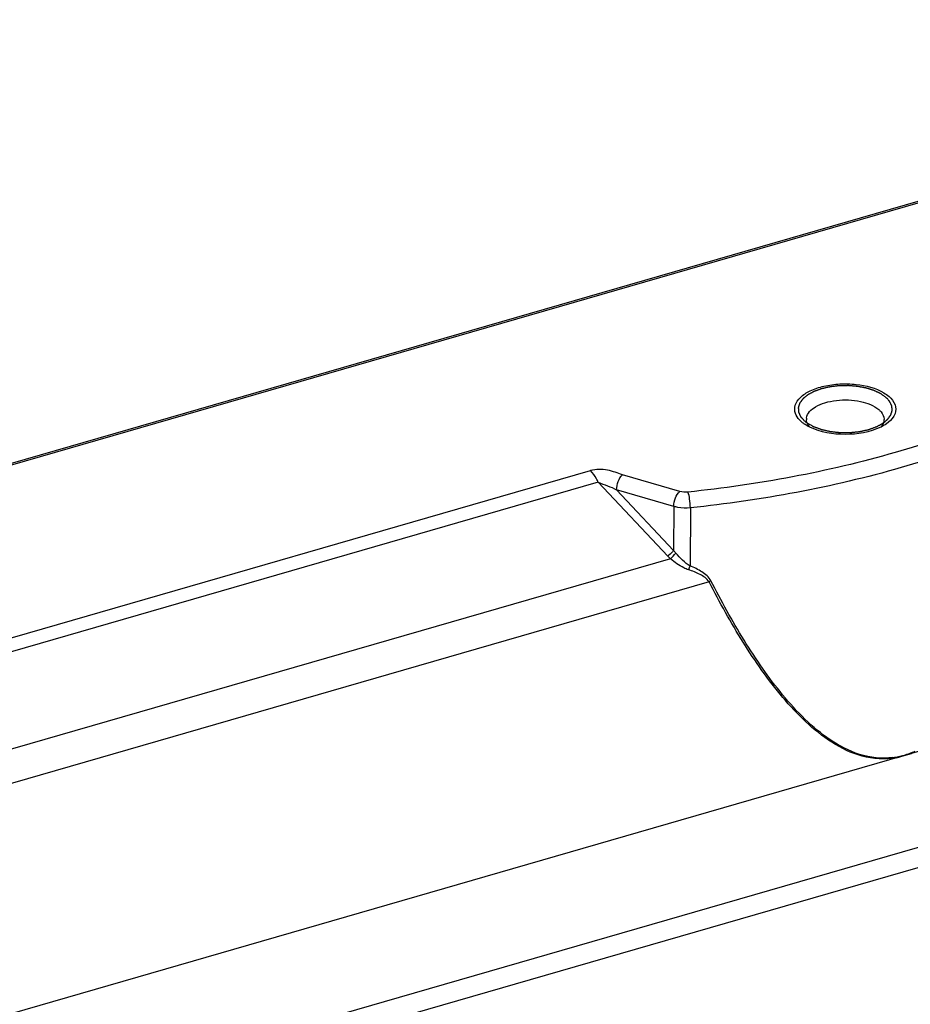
# Model space of a CAD drawing. Header units: millimetres. Extents: x 0 to 420, y 0 to 297.
# Tile 72 of 140: x 344.17 to 347.96, y 126.1 to 130.28. Entities that reach past the tile are written whole.
import ezdxf

# ---------------------------------------------------------------- set-up
doc = ezdxf.new("R2010")
doc.units = ezdxf.units.MM
doc.header["$LTSCALE"] = 23.1
doc.layers.get('0').update_dxf_attribs({"linetype": 'CONTINUOUS'})

msp = doc.modelspace()

# ---------------------------------------------------------------- linework, layer by layer
at = {"color": 7, "linetype": 'CONTINUOUS'}
for p, q in [((374.8549, 137.266), (341.6428, 127.6785)), ((374.866, 137.2622), (341.6539, 127.6747)), ((341.1123, 125.188), (377.2689, 135.6255)), ((341.1123, 124.781), (377.2689, 135.2185)), ((375.9171, 134.7416), (342.4642, 125.0846)), ((341.2201, 126.8148), (346.5996, 128.3678)), ((346.9786, 128.2794), (346.7352, 128.3497)), ((346.6324, 128.3181), (341.2529, 126.7652)), ((346.9281, 128.0041), (346.6324, 128.3181)), ((346.9529, 128.0277), (346.7102, 128.2855)), ((346.9536, 128.2153), (346.7102, 128.2855)), ((346.9536, 128.2153), (346.9529, 128.0277)), ((347.0239, 128.2096), (347.023, 127.9623)), ((346.9398, 127.9926), (341.1389, 126.318)), ((347.1034, 127.8946), (341.1723, 126.1824)), ((347.9323, 127.1567), (347.9644, 127.166)), ((347.9001, 127.1475), (347.9323, 127.1567)), ((347.9323, 127.1567), (347.9323, 127.1583))]:
    msp.add_line(p, q, dxfattribs=at)
for centre, radius, start, end in [((347.5588, 128.5857), 0.0415, 172.5303, 179.9945), ((347.5587, 128.5857), 0.0414, 180.0087, 183.7511), ((347.5824, 128.675), 0.1319, 229.1425, 232.5415), ((347.5911, 128.6864), 0.1462, 232.5216, 234.7322), ((347.0852, 128.1519), 0.2157, 223.2538, 227.6128), ((344.4006, 130.328), 3.4499, 317.3936, 317.9395), ((347.1081, 128.1472), 0.1958, 217.6017, 221.7217), ((347.838, 127.4845), 0.3395, 286.1192, 290.3056), ((347.8298, 127.5067), 0.3632, 290.3025, 294.356), ((347.8439, 127.4622), 0.3165, 277.5091, 281.8748), ((347.8424, 127.4692), 0.3236, 281.8732, 286.1121)]:
    msp.add_arc(centre, radius, start, end, dxfattribs=at)
for points, knots in [([(348.6269, 128.7423), (348.3971, 128.6136), (347.867, 128.4092), (347.3112, 128.3076), (347.0138, 128.2766)], [0, 0, 0, 0, 0.468229, 1, 1, 1, 1]), ([(347.4706, 128.6103), (347.4667, 128.6213), (347.4662, 128.6484), (347.4925, 128.6834), (347.5359, 128.7102), (347.5933, 128.7289), (347.6595, 128.7377), (347.7466, 128.7353), (347.8116, 128.7192), (347.847, 128.6981)], [0, 0, 0, 0, 0.078191, 0.166995, 0.279751, 0.416139, 0.56818, 0.72436, 1, 1, 1, 1]), ([(348.6642, 128.6831), (348.4305, 128.5523), (347.8915, 128.3444), (347.3264, 128.2411), (347.0239, 128.2096)], [0, 0, 0, 0, 0.468229, 1, 1, 1, 1]), ([(347.5176, 128.5911), (347.5203, 128.6115), (347.5506, 128.6395), (347.5977, 128.6579), (347.6625, 128.6709), (347.742, 128.6675), (347.8039, 128.6454), (347.8252, 128.6269)], [0, 0, 0, 0, 0.180281, 0.306831, 0.451473, 0.752909, 1, 1, 1, 1]), ([(347.8685, 128.6827), (347.8794, 128.6733), (347.8979, 128.6515), (347.8982, 128.6221), (347.894, 128.6103)], [0, 0, 0, 0, 0.537529, 1, 1, 1, 1]), ([(347.4961, 128.5752), (347.4931, 128.5779), (347.4826, 128.5879), (347.4741, 128.6004), (347.4706, 128.6103)], [0, 0, 0, 0, 0.274993, 1, 1, 1, 1]), ([(347.8252, 128.6269), (347.8286, 128.624), (347.8399, 128.6129), (347.8473, 128.597), (347.8473, 128.5857)], [0, 0, 0, 0, 0.285678, 1, 1, 1, 1]), ([(347.8473, 128.5857), (347.8473, 128.5828), (347.846, 128.5706), (347.8394, 128.5594), (347.8332, 128.5524)], [0, 0, 0, 0, 0.234807, 1, 1, 1, 1]), ([(347.894, 128.6103), (347.8926, 128.6063), (347.8844, 128.589), (347.8699, 128.5755), (347.8578, 128.5669)], [0, 0, 0, 0, 0.223193, 1, 1, 1, 1]), ([(347.8331, 128.5524), (347.787, 128.5297), (347.6822, 128.5133), (347.5773, 128.5298), (347.5313, 128.5525)], [0, 0, 0, 0, 0.500101, 1, 1, 1, 1]), ([(346.7352, 128.3497), (346.7248, 128.3527), (346.7044, 128.3615), (346.6598, 128.3733), (346.6227, 128.3744), (346.5996, 128.3678)], [0, 0, 0, 0, 0.232885, 0.47843, 1, 1, 1, 1]), ([(346.6324, 128.3181), (346.6302, 128.3233), (346.6217, 128.3413), (346.6104, 128.3584), (346.5996, 128.3678)], [0, 0, 0, 0, 0.283819, 1, 1, 1, 1]), ([(346.7102, 128.2855), (346.7103, 128.298), (346.7155, 128.321), (346.7269, 128.3426), (346.7352, 128.3497)], [0, 0, 0, 0, 0.533342, 1, 1, 1, 1]), ([(346.6324, 128.3181), (346.6456, 128.3129), (346.6718, 128.3029), (346.6987, 128.2934), (346.7102, 128.2855)], [0, 0, 0, 0, 0.505486, 1, 1, 1, 1]), ([(346.9536, 128.2153), (346.9537, 128.2277), (346.959, 128.2507), (346.9703, 128.2723), (346.9786, 128.2794)], [0, 0, 0, 0, 0.533342, 1, 1, 1, 1]), ([(347.0239, 128.2096), (347.0239, 128.2221), (347.0217, 128.2447), (347.0177, 128.2673), (347.0138, 128.2766)], [0, 0, 0, 0, 0.55256, 1, 1, 1, 1]), ([(347.0239, 128.2096), (347.0061, 128.2078), (346.9821, 128.2085), (346.959, 128.2137), (346.9536, 128.2153)], [0, 0, 0, 0, 0.760758, 1, 1, 1, 1]), ([(346.9529, 128.0277), (346.9511, 128.0258), (346.943, 128.0178), (346.9347, 128.0099), (346.9281, 128.0041)], [0, 0, 0, 0, 0.226536, 1, 1, 1, 1]), ([(347.023, 127.9623), (347.0113, 127.9687), (346.9902, 127.9867), (346.9713, 128.0064), (346.9619, 128.0169)], [0, 0, 0, 0, 0.486981, 1, 1, 1, 1]), ([(347.0162, 127.9464), (347.0093, 127.9485), (346.9818, 127.9605), (346.9573, 127.9782), (346.9398, 127.9926)], [0, 0, 0, 0, 0.240836, 1, 1, 1, 1]), ([(347.1113, 127.8995), (347.1032, 127.9153), (347.0734, 127.9401), (347.0405, 127.9554), (347.023, 127.9623)], [0, 0, 0, 0, 0.487007, 1, 1, 1, 1]), ([(347.1034, 127.8946), (347.0949, 127.9089), (347.0646, 127.9292), (347.0329, 127.941), (347.0162, 127.9464)], [0, 0, 0, 0, 0.486348, 1, 1, 1, 1]), ([(347.9002, 127.1475), (347.8522, 127.1387), (347.7526, 127.1448), (347.6225, 127.2086), (347.5119, 127.2982), (347.3818, 127.4386), (347.2432, 127.6379), (347.1484, 127.8076), (347.1034, 127.8946)], [0, 0, 0, 0, 0.126735, 0.249041, 0.37142, 0.494975, 0.745536, 1, 1, 1, 1]), ([(347.8853, 127.1485), (347.838, 127.1423), (347.7411, 127.1531), (347.6157, 127.2194), (347.5087, 127.3095), (347.3825, 127.4493), (347.2476, 127.6463), (347.1552, 127.8138), (347.1113, 127.8995)], [0, 0, 0, 0, 0.125971, 0.248195, 0.370707, 0.494429, 0.745297, 1, 1, 1, 1])]:
    msp.add_open_spline(points, degree=3, knots=knots, dxfattribs=at)
at = {"color": 2, "linetype": 'CONTINUOUS'}
for points, knots in [([(347.8555, 128.679), (347.8536, 128.6803), (347.8498, 128.683), (347.8451, 128.6863), (347.8413, 128.6889), (347.8389, 128.6906), (347.837, 128.6919), (347.8356, 128.6929), (347.8344, 128.6937), (347.8336, 128.6943), (347.8331, 128.6946), (347.8328, 128.6949), (347.8323, 128.6951), (347.8317, 128.6953), (347.8307, 128.6958), (347.8292, 128.6965), (347.8274, 128.6974), (347.8251, 128.6985), (347.8221, 128.6999), (347.8185, 128.7015), (347.815, 128.7032), (347.812, 128.7046), (347.8097, 128.7057), (347.8079, 128.7066), (347.8064, 128.7072), (347.8054, 128.7077), (347.8048, 128.708), (347.8043, 128.7082), (347.8038, 128.7084), (347.8031, 128.7086), (347.8019, 128.709), (347.8002, 128.7095), (347.7981, 128.7102), (347.7954, 128.711), (347.7919, 128.7121), (347.7878, 128.7134), (347.7836, 128.7147), (347.7802, 128.7158), (347.7774, 128.7166), (347.7754, 128.7173), (347.7736, 128.7178), (347.7724, 128.7182), (347.7717, 128.7184), (347.7712, 128.7186), (347.7706, 128.7187), (347.7699, 128.7188), (347.7685, 128.7191), (347.7666, 128.7194), (347.7643, 128.7199), (347.7612, 128.7205), (347.7573, 128.7212), (347.7526, 128.7221), (347.748, 128.723), (347.7433, 128.7238), (347.7395, 128.7246), (347.7368, 128.7251), (347.7352, 128.7254), (347.7341, 128.7256), (347.7328, 128.7257), (347.7312, 128.7258), (347.7284, 128.726), (347.7244, 128.7264), (347.7196, 128.7268), (347.7148, 128.7272), (347.71, 128.7276), (347.7052, 128.728), (347.7012, 128.7283), (347.6984, 128.7285), (347.6967, 128.7287), (347.6956, 128.7288), (347.6943, 128.7287), (347.6927, 128.7287), (347.6899, 128.7287), (347.6858, 128.7286), (347.6809, 128.7285), (347.676, 128.7285), (347.6712, 128.7284), (347.6663, 128.7283), (347.6622, 128.7282), (347.6594, 128.7282), (347.6578, 128.7282), (347.6565, 128.7282), (347.6553, 128.728), (347.6538, 128.7278), (347.651, 128.7275), (347.647, 128.7271), (347.6423, 128.7265), (347.6375, 128.726), (347.6328, 128.7254), (347.628, 128.7249), (347.624, 128.7244), (347.6213, 128.7241), (347.6197, 128.7239), (347.6185, 128.7238), (347.6174, 128.7235), (347.6159, 128.7232), (347.6132, 128.7226), (347.6094, 128.7217), (347.6049, 128.7207), (347.6004, 128.7197), (347.5959, 128.7187), (347.5921, 128.7178), (347.5891, 128.7171), (347.5868, 128.7166), (347.5849, 128.7162), (347.5836, 128.7159), (347.5829, 128.7157), (347.5823, 128.7156), (347.5818, 128.7154), (347.5811, 128.7152), (347.58, 128.7148), (347.5783, 128.7142), (347.5763, 128.7135), (347.5737, 128.7125), (347.5704, 128.7113), (347.5664, 128.7099), (347.5625, 128.7085), (347.5591, 128.7073), (347.5565, 128.7064), (347.5545, 128.7057), (347.5529, 128.7051), (347.5517, 128.7046), (347.5511, 128.7044), (347.5505, 128.7042), (347.5501, 128.704), (347.5496, 128.7037), (347.5486, 128.7032), (347.5472, 128.7025), (347.5455, 128.7016), (347.5433, 128.7004), (347.5405, 128.6989), (347.5372, 128.6971), (347.5339, 128.6953), (347.5311, 128.6939), (347.5288, 128.6927), (347.5272, 128.6918), (347.5258, 128.691), (347.5248, 128.6905), (347.5243, 128.6902), (347.5238, 128.69), (347.5235, 128.6897), (347.5231, 128.6894), (347.5223, 128.6888), (347.5212, 128.6879), (347.52, 128.6869), (347.5182, 128.6855), (347.5161, 128.6838), (347.5135, 128.6817), (347.5109, 128.6797), (347.5088, 128.6779), (347.507, 128.6766), (347.5057, 128.6755), (347.5047, 128.6747), (347.5039, 128.6741), (347.5035, 128.6737), (347.5031, 128.6735), (347.5029, 128.6732), (347.5026, 128.6728), (347.5021, 128.6721), (347.5014, 128.6711), (347.5005, 128.67), (347.4993, 128.6684), (347.4979, 128.6665), (347.4961, 128.6642), (347.4944, 128.6618), (347.4929, 128.6599), (347.4917, 128.6584), (347.4909, 128.6572), (347.4901, 128.6562), (347.4896, 128.6556), (347.4893, 128.6552), (347.4891, 128.6549), (347.489, 128.6546), (347.4889, 128.6542), (347.4886, 128.6535), (347.4883, 128.6525), (347.4879, 128.6513), (347.4874, 128.6497), (347.4867, 128.6477), (347.4859, 128.6452), (347.4851, 128.6428), (347.4845, 128.6408), (347.4839, 128.6392), (347.4835, 128.638), (347.4832, 128.637), (347.483, 128.6363), (347.4828, 128.6359), (347.4827, 128.6356), (347.4828, 128.6353), (347.4828, 128.6349), (347.4828, 128.6342), (347.4829, 128.6332), (347.483, 128.632), (347.4831, 128.6303), (347.4832, 128.6283), (347.4833, 128.6259), (347.4835, 128.6234), (347.4836, 128.6214), (347.4837, 128.6198), (347.4838, 128.6185), (347.4839, 128.6175), (347.4839, 128.6168), (347.4839, 128.6164), (347.4839, 128.6161), (347.4841, 128.6158), (347.4843, 128.6154), (347.4846, 128.6147), (347.4851, 128.6137), (347.4856, 128.6125), (347.4863, 128.611), (347.4873, 128.609), (347.4883, 128.6066), (347.4894, 128.6042), (347.4904, 128.6022), (347.4911, 128.6007), (347.4916, 128.5995), (347.4921, 128.5985), (347.4924, 128.5978), (347.4926, 128.5974), (347.4927, 128.5971), (347.493, 128.5968), (347.4933, 128.5964), (347.4939, 128.5958), (347.4948, 128.5948), (347.4958, 128.5937), (347.4972, 128.5922), (347.4989, 128.5903), (347.5016, 128.5873), (347.505, 128.5835), (347.5077, 128.5805), (347.5091, 128.579)], [0, 0, 0, 0, 0.015625, 0.03125, 0.039062, 0.046875, 0.050781, 0.054688, 0.058594, 0.060547, 0.061523, 0.0625, 0.063477, 0.064453, 0.066406, 0.070312, 0.074219, 0.078125, 0.085938, 0.09375, 0.101562, 0.109375, 0.113281, 0.117188, 0.121094, 0.123047, 0.124023, 0.125, 0.125977, 0.126953, 0.128906, 0.132812, 0.136719, 0.140625, 0.148438, 0.15625, 0.164062, 0.171875, 0.175781, 0.179688, 0.183594, 0.185547, 0.186523, 0.1875, 0.188477, 0.189453, 0.191406, 0.195312, 0.199219, 0.203125, 0.210938, 0.21875, 0.226562, 0.234375, 0.242188, 0.246094, 0.248047, 0.25, 0.251953, 0.253906, 0.257812, 0.265625, 0.273438, 0.28125, 0.289062, 0.296875, 0.304688, 0.308594, 0.310547, 0.3125, 0.314453, 0.316406, 0.320312, 0.328125, 0.335938, 0.34375, 0.351562, 0.359375, 0.367188, 0.371094, 0.373047, 0.375, 0.376953, 0.378906, 0.382812, 0.390625, 0.398438, 0.40625, 0.414062, 0.421875, 0.429688, 0.433594, 0.435547, 0.4375, 0.439453, 0.441406, 0.445312, 0.453125, 0.460938, 0.46875, 0.476562, 0.484375, 0.488281, 0.492188, 0.496094, 0.498047, 0.499023, 0.5, 0.500977, 0.501953, 0.503906, 0.507812, 0.511719, 0.515625, 0.523438, 0.53125, 0.539062, 0.546875, 0.550781, 0.554688, 0.558594, 0.560547, 0.561523, 0.5625, 0.563477, 0.564453, 0.566406, 0.570312, 0.574219, 0.578125, 0.585938, 0.59375, 0.601562, 0.609375, 0.613281, 0.617188, 0.621094, 0.623047, 0.624023, 0.625, 0.625977, 0.626953, 0.628906, 0.632812, 0.636719, 0.640625, 0.648438, 0.65625, 0.664062, 0.671875, 0.675781, 0.679688, 0.683594, 0.685547, 0.686523, 0.6875, 0.688477, 0.689453, 0.691406, 0.695312, 0.699219, 0.703125, 0.710938, 0.71875, 0.726562, 0.734375, 0.738281, 0.742188, 0.746094, 0.748047, 0.749023, 0.75, 0.750977, 0.751953, 0.753906, 0.757812, 0.761719, 0.765625, 0.773438, 0.78125, 0.789062, 0.796875, 0.800781, 0.804688, 0.808594, 0.810547, 0.811523, 0.8125, 0.813477, 0.814453, 0.816406, 0.820312, 0.824219, 0.828125, 0.835938, 0.84375, 0.851562, 0.859375, 0.863281, 0.867188, 0.871094, 0.873047, 0.874023, 0.875, 0.875977, 0.876953, 0.878906, 0.882812, 0.886719, 0.890625, 0.898438, 0.90625, 0.914062, 0.921875, 0.925781, 0.929688, 0.933594, 0.935547, 0.936523, 0.9375, 0.938477, 0.939453, 0.941406, 0.945312, 0.949219, 0.953125, 0.960938, 0.96875, 0.984375, 1, 1, 1, 1]), ([(347.8443, 128.5704), (347.8467, 128.5724), (347.8503, 128.5754), (347.8545, 128.579), (347.8568, 128.581), (347.8586, 128.5825), (347.8604, 128.584), (347.8618, 128.5852), (347.8627, 128.5859), (347.863, 128.5863), (347.8634, 128.5865), (347.8636, 128.5868), (347.8639, 128.5873), (347.8644, 128.588), (347.8652, 128.5891), (347.8662, 128.5905), (347.8678, 128.5928), (347.8698, 128.5956), (347.8719, 128.5984), (347.8735, 128.6007), (347.8745, 128.6021), (347.8753, 128.6032), (347.8758, 128.6039), (347.8761, 128.6044), (347.8763, 128.6047), (347.8764, 128.605), (347.8765, 128.6054), (347.8768, 128.6063), (347.8772, 128.6076), (347.8777, 128.6094), (347.8782, 128.6112), (347.879, 128.6135), (347.8797, 128.6159), (347.8804, 128.6183), (347.8808, 128.6197), (347.8812, 128.6209), (347.8815, 128.6218), (347.8817, 128.6226), (347.8818, 128.6231), (347.8819, 128.6234), (347.882, 128.6236), (347.882, 128.6238), (347.882, 128.6241), (347.8819, 128.6246), (347.8819, 128.6254), (347.8818, 128.6263), (347.8817, 128.6275), (347.8815, 128.629), (347.8813, 128.6314), (347.8811, 128.6338), (347.8809, 128.6362), (347.8808, 128.638), (347.8806, 128.6398), (347.8805, 128.6411), (347.8805, 128.642), (347.8804, 128.6424), (347.8804, 128.6427), (347.8803, 128.643), (347.88, 128.6435), (347.8797, 128.6442), (347.8791, 128.6454), (347.8784, 128.6468), (347.8773, 128.6492), (347.8759, 128.6521), (347.8746, 128.655), (347.8734, 128.6573), (347.8728, 128.6588), (347.8722, 128.6599), (347.8718, 128.6607), (347.8716, 128.6612), (347.8715, 128.6615), (347.8712, 128.6617), (347.8709, 128.6621), (347.8701, 128.6629), (347.869, 128.6641), (347.8675, 128.6658), (347.866, 128.6674), (347.864, 128.6696), (347.8605, 128.6735), (347.8575, 128.6768), (347.8555, 128.679)], [0, 0, 0, 0, 0.0625, 0.09375, 0.109375, 0.125, 0.140625, 0.15625, 0.160156, 0.164062, 0.166016, 0.167969, 0.171875, 0.179688, 0.1875, 0.203125, 0.21875, 0.25, 0.28125, 0.296875, 0.3125, 0.320312, 0.328125, 0.332031, 0.333984, 0.335938, 0.339844, 0.34375, 0.359375, 0.375, 0.390625, 0.40625, 0.4375, 0.453125, 0.46875, 0.476562, 0.484375, 0.492188, 0.496094, 0.498047, 0.5, 0.501953, 0.503906, 0.507812, 0.515625, 0.523438, 0.53125, 0.546875, 0.5625, 0.59375, 0.609375, 0.625, 0.640625, 0.65625, 0.660156, 0.664062, 0.666016, 0.667969, 0.671875, 0.679688, 0.6875, 0.703125, 0.71875, 0.75, 0.78125, 0.796875, 0.8125, 0.820312, 0.828125, 0.832031, 0.833984, 0.835938, 0.839844, 0.84375, 0.859375, 0.875, 0.890625, 0.90625, 0.9375, 1, 1, 1, 1]), ([(347.5091, 128.579), (347.5094, 128.5787), (347.5099, 128.5783), (347.5104, 128.5779), (347.5108, 128.5775), (347.5116, 128.5769), (347.5128, 128.5759), (347.5142, 128.5748), (347.5156, 128.5737), (347.5168, 128.5728), (347.5178, 128.5721), (347.5189, 128.5713), (347.5198, 128.5707), (347.5203, 128.5703)], [0, 0, 0, 0, 0.125, 0.15625, 0.1875, 0.25, 0.375, 0.5, 0.625, 0.75, 0.8125, 0.875, 1, 1, 1, 1]), ([(347.5203, 128.5703), (347.523, 128.5689), (347.5282, 128.5659), (347.5347, 128.5623), (347.5393, 128.5597), (347.5419, 128.5583), (347.5439, 128.5572), (347.5456, 128.5563), (347.5469, 128.5555), (347.5477, 128.5551), (347.5483, 128.5547), (347.5491, 128.5545), (347.5505, 128.5539), (347.5533, 128.5529), (347.5573, 128.5515), (347.562, 128.5498), (347.5668, 128.548), (347.5715, 128.5463), (347.5755, 128.5449), (347.5782, 128.5438), (347.5798, 128.5433), (347.581, 128.5428), (347.582, 128.5425), (347.5829, 128.5423), (347.5842, 128.542), (347.5871, 128.5413), (347.5916, 128.5403), (347.597, 128.5391), (347.6024, 128.5379), (347.6077, 128.5367), (347.6122, 128.5357), (347.6158, 128.5349), (347.618, 128.5344), (347.6196, 128.5341), (347.6205, 128.5339), (347.6214, 128.5338), (347.6226, 128.5337), (347.6255, 128.5334), (347.6298, 128.5329), (347.6356, 128.5323), (347.6413, 128.5317), (347.6471, 128.5311), (347.6519, 128.5305), (347.6557, 128.5301), (347.6581, 128.5299), (347.66, 128.5297), (347.6615, 128.5295), (347.6629, 128.5296), (347.6649, 128.5295), (347.6673, 128.5295), (347.6732, 128.5295), (347.682, 128.5295), (347.6909, 128.5295), (347.6967, 128.5295), (347.6992, 128.5295), (347.7011, 128.5295), (347.7026, 128.5295), (347.7041, 128.5296), (347.706, 128.5298), (347.7084, 128.5301), (347.7122, 128.5305), (347.717, 128.531), (347.7228, 128.5316), (347.7285, 128.5322), (347.7343, 128.5328), (347.7386, 128.5333), (347.7415, 128.5336), (347.7427, 128.5337), (347.7436, 128.5338), (347.7445, 128.534), (347.7461, 128.5343), (347.7483, 128.5348), (347.7519, 128.5356), (347.7564, 128.5366), (347.7618, 128.5378), (347.7671, 128.539), (347.7725, 128.5402), (347.777, 128.5412), (347.7799, 128.5418), (347.7812, 128.5421), (347.7822, 128.5423), (347.7831, 128.5427), (347.7843, 128.5431), (347.7859, 128.5437), (347.7887, 128.5447), (347.7927, 128.5462), (347.7974, 128.5479), (347.8022, 128.5496), (347.8069, 128.5513), (347.8109, 128.5528), (347.8137, 128.5538), (347.8151, 128.5543), (347.8159, 128.5546), (347.8165, 128.5549), (347.8174, 128.5554), (347.8187, 128.5561), (347.8204, 128.5571), (347.8224, 128.5582), (347.825, 128.5596), (347.8297, 128.5622), (347.8363, 128.5659), (347.8417, 128.5689), (347.8443, 128.5704)], [0, 0, 0, 0, 0.03125, 0.0625, 0.078125, 0.085938, 0.09375, 0.101562, 0.105469, 0.109375, 0.111328, 0.113281, 0.117188, 0.125, 0.140625, 0.15625, 0.171875, 0.1875, 0.203125, 0.210938, 0.214844, 0.21875, 0.222656, 0.224609, 0.226562, 0.234375, 0.25, 0.265625, 0.28125, 0.296875, 0.3125, 0.320312, 0.328125, 0.332031, 0.333984, 0.335938, 0.339844, 0.34375, 0.359375, 0.375, 0.390625, 0.40625, 0.421875, 0.429688, 0.4375, 0.441406, 0.445312, 0.449219, 0.453125, 0.460938, 0.46875, 0.5, 0.53125, 0.539062, 0.546875, 0.550781, 0.554688, 0.558594, 0.5625, 0.570312, 0.578125, 0.59375, 0.609375, 0.625, 0.640625, 0.65625, 0.660156, 0.664062, 0.666016, 0.667969, 0.671875, 0.679688, 0.6875, 0.703125, 0.71875, 0.734375, 0.75, 0.765625, 0.773438, 0.775391, 0.777344, 0.78125, 0.785156, 0.789062, 0.796875, 0.8125, 0.828125, 0.84375, 0.859375, 0.875, 0.882812, 0.886719, 0.888672, 0.890625, 0.894531, 0.898438, 0.90625, 0.914062, 0.921875, 0.9375, 0.96875, 1, 1, 1, 1])]:
    msp.add_open_spline(points, degree=3, knots=knots, dxfattribs=at)
at = {"color": 7, "linetype": 'CONTINUOUS'}
for points in [[(347.847, 128.6981), (347.8546, 128.6936), (347.8618, 128.6885), (347.8685, 128.6827)], [(347.5313, 128.5525), (347.5228, 128.5567), (347.5145, 128.5615), (347.5067, 128.567)], [(347.526, 128.5592), (347.5213, 128.5662), (347.5179, 128.5746), (347.5174, 128.583)], [(347.5313, 128.5525), (347.5294, 128.5546), (347.5276, 128.5568), (347.526, 128.5592)], [(347.8578, 128.5669), (347.85, 128.5614), (347.8417, 128.5566), (347.8331, 128.5524)], [(347.0138, 128.2766), (347.0021, 128.2754), (346.9899, 128.2762), (346.9786, 128.2794)], [(347.023, 127.9623), (347.0201, 127.9573), (347.0178, 127.9519), (347.0162, 127.9464)], [(347.1113, 127.8995), (347.1087, 127.8981), (347.1059, 127.8968), (347.1039, 127.8945)]]:
    msp.add_open_spline(points, degree=3, dxfattribs=at)

doc.saveas('drawing.dxf')
